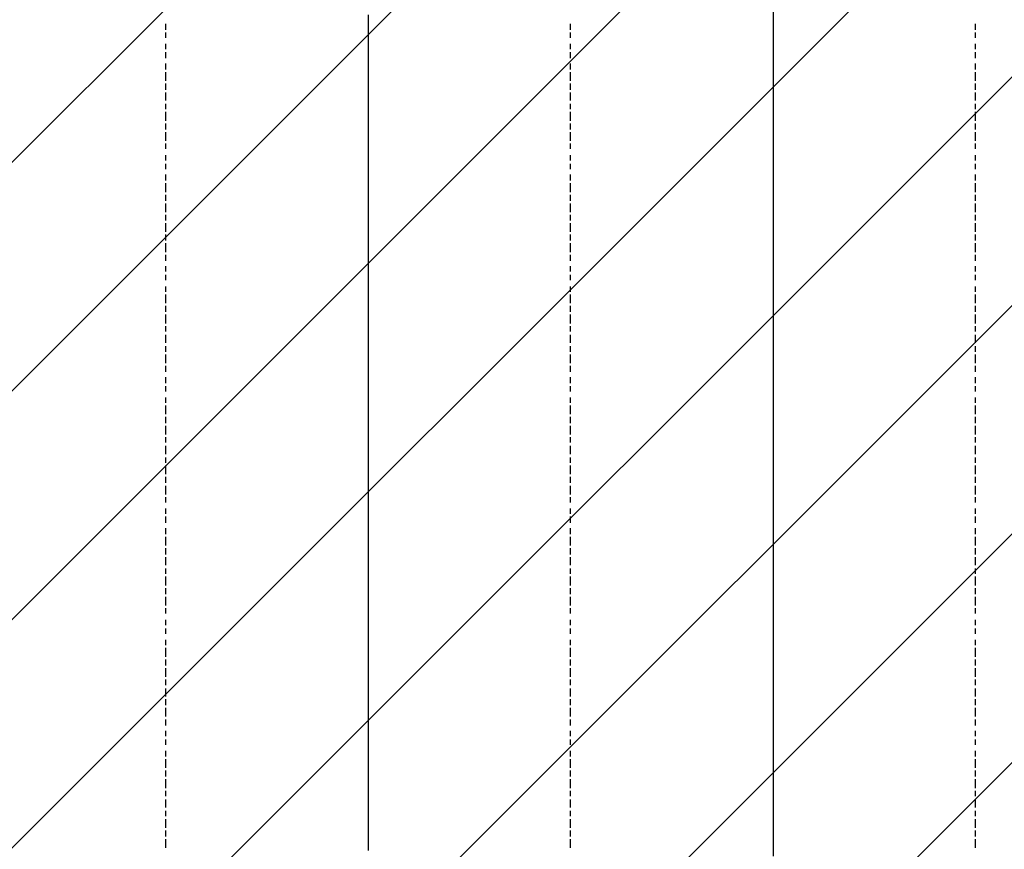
# Model space of a CAD drawing. Extents: x 997 to 109698, y 921 to 94021.
# Tile 107 of 256: x 23926 to 25388, y 13298 to 14530. Entities that reach past the tile are written whole.
import ezdxf

# ---------------------------------------------------------------- set-up
doc = ezdxf.new("R2010")
doc.units = 0
doc.header["$MEASUREMENT"] = 0
doc.layers.add('12', color=7, linetype='CONTINUOUS')
doc.layers.add('28', color=7, linetype='CONTINUOUS')

msp = doc.modelspace()

# ---------------------------------------------------------------- linework, layer by layer
at = {"layer": '12', "color": 1}
for p, q in [((24443.601607, 14536.953237), (24443.601607, 14523.953237)), ((25044.601607, 14540.953237), (25044.601607, 14527.953237)), ((24443.601607, 14523.953237), (24443.601607, 14514.953237)), ((24443.601607, 14514.953237), (24443.601607, 14506.953237)), ((25044.601607, 14527.953237), (25044.601607, 14519.953237)), ((25044.601607, 14519.953237), (25044.601607, 14506.953237)), ((24443.601607, 14506.953237), (24443.601607, 14493.953237)), ((25044.601607, 14506.953237), (25044.601607, 14497.953237)), ((24443.601607, 14493.953237), (24443.601607, 14485.953237)), ((24443.601607, 14485.953237), (24443.601607, 14476.953237)), ((25044.601607, 14497.953237), (25044.601607, 14489.953237)), ((25044.601607, 14489.953237), (25044.601607, 14476.953237)), ((24443.601607, 14476.953237), (24443.601607, 14464.953237)), ((25044.601607, 14476.953237), (25044.601607, 14468.953237)), ((24443.601607, 14464.953237), (24443.601607, 14455.953237)), ((25044.601607, 14468.953237), (25044.601607, 14459.953237)), ((25044.601607, 14459.953237), (25044.601607, 14447.953237)), ((24443.601607, 14455.953237), (24443.601607, 14447.953237)), ((24443.601607, 14447.953237), (24443.601607, 14434.953237)), ((25044.601607, 14447.953237), (25044.601607, 14438.953237)), ((24443.601607, 14434.953237), (24443.601607, 14425.953237)), ((25044.601607, 14438.953237), (25044.601607, 14430.953237)), ((25044.601607, 14430.953237), (25044.601607, 14417.953237)), ((24443.601607, 14425.953237), (24443.601607, 14417.953237)), ((24443.601607, 14417.953237), (24443.601607, 14404.953237)), ((25044.601607, 14417.953237), (25044.601607, 14409.953237)), ((24443.601607, 14404.953237), (24443.601607, 14396.953237)), ((25044.601607, 14409.953237), (25044.601607, 14396.953237)), ((24443.601607, 14396.953237), (24443.601607, 14383.953237)), ((24443.601607, 14383.953237), (24443.601607, 14375.953237)), ((25044.601607, 14396.953237), (25044.601607, 14387.953237)), ((25044.601607, 14387.953237), (25044.601607, 14379.953237)), ((24443.601607, 14375.953237), (24443.601607, 14366.953237)), ((25044.601607, 14379.953237), (25044.601607, 14366.953237)), ((24443.601607, 14366.953237), (24443.601607, 14354.953237)), ((24443.601607, 14354.953237), (24443.601607, 14345.953237)), ((25044.601607, 14366.953237), (25044.601607, 14358.953237)), ((25044.601607, 14358.953237), (25044.601607, 14349.953237)), ((24443.601607, 14345.953237), (24443.601607, 14337.953237)), ((25044.601607, 14349.953237), (25044.601607, 14337.953237)), ((24443.601607, 14337.953237), (24443.601607, 14324.953237)), ((24443.601607, 14324.953237), (24443.601607, 14315.953237)), ((25044.601607, 14337.953237), (25044.601607, 14328.953237)), ((25044.601607, 14328.953237), (25044.601607, 14320.953237)), ((24443.601607, 14315.953237), (24443.601607, 14307.953237)), ((25044.601607, 14320.953237), (25044.601607, 14307.953237)), ((24443.601607, 14307.953237), (24443.601607, 14294.953237)), ((25044.601607, 14307.953237), (25044.601607, 14299.953237)), ((25044.601607, 14299.953237), (25044.601607, 14290.953237)), ((24443.601607, 14294.953237), (24443.601607, 14286.953237)), ((24443.601607, 14286.953237), (24443.601607, 14273.953237)), ((25044.601607, 14290.953237), (25044.601607, 14277.953237)), ((24443.601607, 14273.953237), (24443.601607, 14265.953237)), ((25044.601607, 14277.953237), (25044.601607, 14269.953237)), ((25044.601607, 14269.953237), (25044.601607, 14256.953237)), ((24443.601607, 14265.953237), (24443.601607, 14256.953237)), ((24443.601607, 14256.953237), (24443.601607, 14243.953237)), ((25044.601607, 14256.953237), (25044.601607, 14248.953237)), ((24443.601607, 14243.953237), (24443.601607, 14235.953237)), ((25044.601607, 14248.953237), (25044.601607, 14239.953237)), ((25044.601607, 14239.953237), (25044.601607, 14227.953237)), ((24443.601607, 14235.953237), (24443.601607, 14227.953237)), ((24443.601607, 14227.953237), (24443.601607, 14214.953237)), ((25044.601607, 14227.953237), (25044.601607, 14218.953237)), ((24443.601607, 14214.953237), (24443.601607, 14205.953237)), ((25044.601607, 14218.953237), (25044.601607, 14210.953237)), ((25044.601607, 14210.953237), (25044.601607, 14197.953237)), ((24443.601607, 14205.953237), (24443.601607, 14197.953237)), ((24443.601607, 14197.953237), (24443.601607, 14184.953237)), ((25044.601607, 14197.953237), (25044.601607, 14188.953237)), ((24443.601607, 14184.953237), (24443.601607, 14176.953237)), ((25044.601607, 14188.953237), (25044.601607, 14180.953237)), ((25044.601607, 14180.953237), (25044.601607, 14167.953237)), ((24443.601607, 14176.953237), (24443.601607, 14163.953237)), ((24443.601607, 14163.953237), (24443.601607, 14155.953237)), ((25044.601607, 14167.953237), (25044.601607, 14159.953237)), ((24443.601607, 14155.953237), (24443.601607, 14146.953237)), ((25044.601607, 14159.953237), (25044.601607, 14146.953237)), ((24443.601607, 14146.953237), (24443.601607, 14133.953237)), ((25044.601607, 14146.953237), (25044.601607, 14138.953237)), ((25044.601607, 14138.953237), (25044.601607, 14129.953237)), ((24443.601607, 14133.953237), (24443.601607, 14125.953237)), ((24443.601607, 14125.953237), (24443.601607, 14116.953237)), ((25044.601607, 14129.953237), (25044.601607, 14116.953237)), ((24443.601607, 14116.953237), (24443.601607, 14104.953237)), ((25044.601607, 14116.953237), (25044.601607, 14108.953237)), ((25044.601607, 14108.953237), (25044.601607, 14100.953237)), ((24443.601607, 14104.953237), (24443.601607, 14095.953237)), ((24443.601607, 14095.953237), (24443.601607, 14087.953237)), ((25044.601607, 14100.953237), (25044.601607, 14087.953237)), ((24443.601607, 14087.953237), (24443.601607, 14074.953237)), ((25044.601607, 14087.953237), (25044.601607, 14078.953237)), ((25044.601607, 14078.953237), (25044.601607, 14070.953237)), ((24443.601607, 14074.953237), (24443.601607, 14066.953237)), ((24443.601607, 14066.953237), (24443.601607, 14053.953237)), ((25044.601607, 14070.953237), (25044.601607, 14057.953237)), ((24443.601607, 14053.953237), (24443.601607, 14044.953237)), ((25044.601607, 14057.953237), (25044.601607, 14049.953237)), ((25044.601607, 14049.953237), (25044.601607, 14036.953237)), ((24443.601607, 14044.953237), (24443.601607, 14036.953237)), ((24443.601607, 14036.953237), (24443.601607, 14023.953237)), ((25044.601607, 14036.953237), (25044.601607, 14028.953237)), ((24443.601607, 14023.953237), (24443.601607, 14015.953237)), ((25044.601607, 14028.953237), (25044.601607, 14019.953237)), ((25044.601607, 14019.953237), (25044.601607, 14006.953237)), ((24443.601607, 14015.953237), (24443.601607, 14006.953237)), ((24443.601607, 14006.953237), (24443.601607, 13994.953237)), ((25044.601607, 14006.953237), (25044.601607, 13998.953237)), ((24443.601607, 13994.953237), (24443.601607, 13985.953237)), ((25044.601607, 13998.953237), (25044.601607, 13989.953237)), ((25044.601607, 13989.953237), (25044.601607, 13977.953237)), ((24443.601607, 13985.953237), (24443.601607, 13977.953237)), ((24443.601607, 13977.953237), (24443.601607, 13964.953237)), ((25044.601607, 13977.953237), (25044.601607, 13968.953237)), ((24443.601607, 13964.953237), (24443.601607, 13956.953237)), ((25044.601607, 13968.953237), (25044.601607, 13960.953237)), ((25044.601607, 13960.953237), (25044.601607, 13947.953237)), ((24443.601607, 13956.953237), (24443.601607, 13943.953237)), ((25044.601607, 13947.953237), (25044.601607, 13939.953237)), ((24443.601607, 13943.953237), (24443.601607, 13934.953237)), ((24443.601607, 13934.953237), (24443.601607, 13926.953237)), ((25044.601607, 13939.953237), (25044.601607, 13926.953237)), ((24443.601607, 13926.953237), (24443.601607, 13913.953237)), ((25044.601607, 13926.953237), (25044.601607, 13917.953237)), ((25044.601607, 13917.953237), (25044.601607, 13909.953237)), ((24443.601607, 13913.953237), (24443.601607, 13905.953237)), ((24443.601607, 13905.953237), (24443.601607, 13896.953237)), ((25044.601607, 13909.953237), (25044.601607, 13896.953237)), ((24443.601607, 13896.953237), (24443.601607, 13884.953237)), ((25044.601607, 13896.953237), (25044.601607, 13888.953237)), ((25044.601607, 13888.953237), (25044.601607, 13879.953237)), ((24443.601607, 13884.953237), (24443.601607, 13875.953237)), ((24443.601607, 13875.953237), (24443.601607, 13867.953237)), ((25044.601607, 13879.953237), (25044.601607, 13867.953237)), ((24443.601607, 13867.953237), (24443.601607, 13854.953237)), ((25044.601607, 13867.953237), (25044.601607, 13858.953237)), ((25044.601607, 13858.953237), (25044.601607, 13850.953237)), ((24443.601607, 13854.953237), (24443.601607, 13846.953237)), ((24443.601607, 13846.953237), (24443.601607, 13837.953237)), ((25044.601607, 13850.953237), (25044.601607, 13837.953237)), ((24443.601607, 13837.953237), (24443.601607, 13824.953237)), ((25044.601607, 13837.953237), (25044.601607, 13829.953237)), ((25044.601607, 13829.953237), (25044.601607, 13816.953237)), ((24443.601607, 13824.953237), (24443.601607, 13816.953237)), ((24443.601607, 13816.953237), (24443.601607, 13803.953237)), ((25044.601607, 13816.953237), (25044.601607, 13807.953237)), ((24443.601607, 13803.953237), (24443.601607, 13795.953237)), ((25044.601607, 13807.953237), (25044.601607, 13799.953237)), ((25044.601607, 13799.953237), (25044.601607, 13786.953237)), ((24443.601607, 13795.953237), (24443.601607, 13786.953237)), ((24443.601607, 13786.953237), (24443.601607, 13774.953237)), ((25044.601607, 13786.953237), (25044.601607, 13778.953237)), ((24443.601607, 13774.953237), (24443.601607, 13765.953237)), ((25044.601607, 13778.953237), (25044.601607, 13769.953237)), ((25044.601607, 13769.953237), (25044.601607, 13757.953237)), ((24443.601607, 13765.953237), (24443.601607, 13757.953237)), ((24443.601607, 13757.953237), (24443.601607, 13744.953237)), ((25044.601607, 13757.953237), (25044.601607, 13748.953237)), ((24443.601607, 13744.953237), (24443.601607, 13735.953237)), ((25044.601607, 13748.953237), (25044.601607, 13740.953237)), ((25044.601607, 13740.953237), (25044.601607, 13727.953237)), ((24443.601607, 13735.953237), (24443.601607, 13727.953237)), ((24443.601607, 13727.953237), (24443.601607, 13714.953237)), ((25044.601607, 13727.953237), (25044.601607, 13719.953237)), ((24443.601607, 13714.953237), (24443.601607, 13706.953237)), ((25044.601607, 13719.953237), (25044.601607, 13710.953237)), ((25044.601607, 13710.953237), (25044.601607, 13697.953237)), ((24443.601607, 13706.953237), (24443.601607, 13693.953237)), ((25044.601607, 13697.953237), (25044.601607, 13689.953237)), ((24443.601607, 13693.953237), (24443.601607, 13685.953237)), ((24443.601607, 13685.953237), (24443.601607, 13676.953237)), ((25044.601607, 13689.953237), (25044.601607, 13676.953237)), ((24443.601607, 13676.953237), (24443.601607, 13663.953237)), ((25044.601607, 13676.953237), (25044.601607, 13668.953237)), ((25044.601607, 13668.953237), (25044.601607, 13659.953237)), ((24443.601607, 13663.953237), (24443.601607, 13655.953237)), ((24443.601607, 13655.953237), (24443.601607, 13647.953237)), ((25044.601607, 13659.953237), (25044.601607, 13647.953237)), ((24443.601607, 13647.953237), (24443.601607, 13634.953237)), ((25044.601607, 13647.953237), (25044.601607, 13638.953237)), ((25044.601607, 13638.953237), (25044.601607, 13630.953237)), ((24443.601607, 13634.953237), (24443.601607, 13625.953237)), ((24443.601607, 13625.953237), (24443.601607, 13617.953237)), ((25044.601607, 13630.953237), (25044.601607, 13617.953237)), ((24443.601607, 13617.953237), (24443.601607, 13604.953237)), ((25044.601607, 13617.953237), (25044.601607, 13608.953237)), ((25044.601607, 13608.953237), (25044.601607, 13600.953237)), ((24443.601607, 13604.953237), (24443.601607, 13596.953237)), ((24443.601607, 13596.953237), (24443.601607, 13583.953237)), ((25044.601607, 13600.953237), (25044.601607, 13587.953237)), ((24443.601607, 13583.953237), (24443.601607, 13575.953237)), ((25044.601607, 13587.953237), (25044.601607, 13579.953237)), ((25044.601607, 13579.953237), (25044.601607, 13566.953237)), ((24443.601607, 13575.953237), (24443.601607, 13566.953237)), ((24443.601607, 13566.953237), (24443.601607, 13553.953237)), ((25044.601607, 13566.953237), (25044.601607, 13558.953237)), ((24443.601607, 13553.953237), (24443.601607, 13545.953237)), ((25044.601607, 13558.953237), (25044.601607, 13549.953237)), ((25044.601607, 13549.953237), (25044.601607, 13536.953237)), ((24443.601607, 13545.953237), (24443.601607, 13536.953237)), ((24443.601607, 13536.953237), (24443.601607, 13524.953237)), ((25044.601607, 13536.953237), (25044.601607, 13528.953237)), ((24443.601607, 13524.953237), (24443.601607, 13515.953237)), ((25044.601607, 13528.953237), (25044.601607, 13520.953237)), ((25044.601607, 13520.953237), (25044.601607, 13507.953237)), ((24443.601607, 13515.953237), (24443.601607, 13507.953237)), ((24443.601607, 13507.953237), (24443.601607, 13494.953237)), ((25044.601607, 13507.953237), (25044.601607, 13498.953237)), ((24443.601607, 13494.953237), (24443.601607, 13486.953237)), ((25044.601607, 13498.953237), (25044.601607, 13490.953237)), ((24443.601607, 13486.953237), (24443.601607, 13473.953237)), ((25044.601607, 13490.953237), (25044.601607, 13477.953237)), ((25044.601607, 13477.953237), (25044.601607, 13469.953237)), ((24443.601607, 13473.953237), (24443.601607, 13465.953237)), ((24443.601607, 13465.953237), (24443.601607, 13456.953237)), ((25044.601607, 13469.953237), (25044.601607, 13456.953237)), ((24443.601607, 13456.953237), (24443.601607, 13443.953237)), ((25044.601607, 13456.953237), (25044.601607, 13448.953237)), ((25044.601607, 13448.953237), (25044.601607, 13439.953237)), ((24443.601607, 13443.953237), (24443.601607, 13435.953237)), ((24443.601607, 13435.953237), (24443.601607, 13426.953237)), ((25044.601607, 13439.953237), (25044.601607, 13426.953237)), ((24443.601607, 13426.953237), (24443.601607, 13414.953237)), ((25044.601607, 13426.953237), (25044.601607, 13418.953237)), ((25044.601607, 13418.953237), (25044.601607, 13409.953237)), ((24443.601607, 13414.953237), (24443.601607, 13405.953237)), ((24443.601607, 13405.953237), (24443.601607, 13397.953237)), ((25044.601607, 13409.953237), (25044.601607, 13397.953237)), ((24443.601607, 13397.953237), (24443.601607, 13384.953237)), ((25044.601607, 13397.953237), (25044.601607, 13388.953237)), ((24443.601607, 13384.953237), (24443.601607, 13376.953237)), ((24443.601607, 13376.953237), (24443.601607, 13363.953237)), ((25044.601607, 13388.953237), (25044.601607, 13380.953237)), ((25044.601607, 13380.953237), (25044.601607, 13367.953237)), ((24443.601607, 13363.953237), (24443.601607, 13354.953237)), ((25044.601607, 13367.953237), (25044.601607, 13359.953237)), ((25044.601607, 13359.953237), (25044.601607, 13346.953237)), ((24443.601607, 13354.953237), (24443.601607, 13346.953237)), ((24443.601607, 13346.953237), (24443.601607, 13333.953237)), ((25044.601607, 13346.953237), (25044.601607, 13338.953237)), ((24443.601607, 13333.953237), (24443.601607, 13325.953237)), ((25044.601607, 13338.953237), (25044.601607, 13329.953237)), ((24443.601607, 13325.953237), (24443.601607, 13316.953237)), ((24443.601607, 13316.953237), (24443.601607, 13304.953237)), ((25044.601607, 13329.953237), (25044.601607, 13316.953237)), ((25044.601607, 13316.953237), (25044.601607, 13308.953237)), ((24443.601607, 13304.953237), (24443.601607, 13295.953237)), ((25044.601607, 13308.953237), (25044.601607, 13299.953237)), ((25044.601607, 13299.953237), (25044.601607, 13287.953237))]:
    msp.add_line(p, q, dxfattribs=at)
at = {"layer": '12', "color": 5}
for p, q in [((24142.601607, 14523.953237), (24142.601607, 14514.953237)), ((24743.601607, 14523.953237), (24743.601607, 14514.953237)), ((25344.601607, 14523.953237), (25344.601607, 14514.953237)), ((24142.601607, 14510.953237), (24142.601607, 14502.953237)), ((24743.601607, 14510.953237), (24743.601607, 14502.953237)), ((25344.601607, 14510.953237), (25344.601607, 14502.953237)), ((24142.601607, 14493.953237), (24142.601607, 14485.953237)), ((24743.601607, 14493.953237), (24743.601607, 14485.953237)), ((25344.601607, 14493.953237), (25344.601607, 14485.953237)), ((24142.601607, 14481.953237), (24142.601607, 14472.953237)), ((24743.601607, 14481.953237), (24743.601607, 14472.953237)), ((25344.601607, 14481.953237), (25344.601607, 14472.953237)), ((24142.601607, 14464.953237), (24142.601607, 14455.953237)), ((24743.601607, 14464.953237), (24743.601607, 14455.953237)), ((25344.601607, 14464.953237), (25344.601607, 14455.953237)), ((24142.601607, 14451.953237), (24142.601607, 14438.953237)), ((24743.601607, 14451.953237), (24743.601607, 14438.953237)), ((25344.601607, 14451.953237), (25344.601607, 14438.953237)), ((24142.601607, 14434.953237), (24142.601607, 14425.953237)), ((24743.601607, 14434.953237), (24743.601607, 14425.953237)), ((25344.601607, 14434.953237), (25344.601607, 14425.953237)), ((24142.601607, 14421.953237), (24142.601607, 14409.953237)), ((24743.601607, 14421.953237), (24743.601607, 14409.953237)), ((25344.601607, 14421.953237), (25344.601607, 14409.953237)), ((24142.601607, 14404.953237), (24142.601607, 14396.953237)), ((24743.601607, 14404.953237), (24743.601607, 14396.953237)), ((25344.601607, 14404.953237), (25344.601607, 14396.953237)), ((24142.601607, 14392.953237), (24142.601607, 14379.953237)), ((24743.601607, 14392.953237), (24743.601607, 14379.953237)), ((25344.601607, 14392.953237), (25344.601607, 14379.953237)), ((24142.601607, 14375.953237), (24142.601607, 14366.953237)), ((24743.601607, 14375.953237), (24743.601607, 14366.953237)), ((25344.601607, 14375.953237), (25344.601607, 14366.953237)), ((24142.601607, 14362.953237), (24142.601607, 14349.953237)), ((24743.601607, 14362.953237), (24743.601607, 14349.953237)), ((25344.601607, 14362.953237), (25344.601607, 14349.953237)), ((24142.601607, 14345.953237), (24142.601607, 14337.953237)), ((24743.601607, 14345.953237), (24743.601607, 14337.953237)), ((25344.601607, 14345.953237), (25344.601607, 14337.953237)), ((24142.601607, 14328.953237), (24142.601607, 14320.953237)), ((24743.601607, 14328.953237), (24743.601607, 14320.953237)), ((25344.601607, 14328.953237), (25344.601607, 14320.953237)), ((24142.601607, 14315.953237), (24142.601607, 14307.953237)), ((24743.601607, 14315.953237), (24743.601607, 14307.953237)), ((25344.601607, 14315.953237), (25344.601607, 14307.953237)), ((24142.601607, 14299.953237), (24142.601607, 14290.953237)), ((24743.601607, 14299.953237), (24743.601607, 14290.953237)), ((25344.601607, 14299.953237), (25344.601607, 14290.953237)), ((24142.601607, 14286.953237), (24142.601607, 14273.953237)), ((24743.601607, 14286.953237), (24743.601607, 14273.953237)), ((25344.601607, 14286.953237), (25344.601607, 14273.953237)), ((24142.601607, 14269.953237), (24142.601607, 14260.953237)), ((24743.601607, 14269.953237), (24743.601607, 14260.953237)), ((25344.601607, 14269.953237), (25344.601607, 14260.953237)), ((24142.601607, 14256.953237), (24142.601607, 14243.953237)), ((24743.601607, 14256.953237), (24743.601607, 14243.953237)), ((25344.601607, 14256.953237), (25344.601607, 14243.953237)), ((24142.601607, 14239.953237), (24142.601607, 14231.953237)), ((24743.601607, 14239.953237), (24743.601607, 14231.953237)), ((25344.601607, 14239.953237), (25344.601607, 14231.953237)), ((24142.601607, 14227.953237), (24142.601607, 14214.953237)), ((24743.601607, 14227.953237), (24743.601607, 14214.953237)), ((25344.601607, 14227.953237), (25344.601607, 14214.953237)), ((24142.601607, 14210.953237), (24142.601607, 14201.953237)), ((24743.601607, 14210.953237), (24743.601607, 14201.953237)), ((25344.601607, 14210.953237), (25344.601607, 14201.953237)), ((24142.601607, 14197.953237), (24142.601607, 14184.953237)), ((24743.601607, 14197.953237), (24743.601607, 14184.953237)), ((25344.601607, 14197.953237), (25344.601607, 14184.953237)), ((24142.601607, 14180.953237), (24142.601607, 14171.953237)), ((24743.601607, 14180.953237), (24743.601607, 14171.953237)), ((25344.601607, 14180.953237), (25344.601607, 14171.953237)), ((24142.601607, 14163.953237), (24142.601607, 14155.953237)), ((24743.601607, 14163.953237), (24743.601607, 14155.953237)), ((25344.601607, 14163.953237), (25344.601607, 14155.953237)), ((24142.601607, 14150.953237), (24142.601607, 14142.953237)), ((24743.601607, 14150.953237), (24743.601607, 14142.953237)), ((25344.601607, 14150.953237), (25344.601607, 14142.953237)), ((24142.601607, 14133.953237), (24142.601607, 14125.953237)), ((24142.601607, 14121.953237), (24142.601607, 14108.953237)), ((24743.601607, 14133.953237), (24743.601607, 14125.953237)), ((24743.601607, 14121.953237), (24743.601607, 14108.953237)), ((25344.601607, 14133.953237), (25344.601607, 14125.953237)), ((25344.601607, 14121.953237), (25344.601607, 14108.953237)), ((24142.601607, 14104.953237), (24142.601607, 14095.953237)), ((24142.601607, 14091.953237), (24142.601607, 14078.953237)), ((24743.601607, 14104.953237), (24743.601607, 14095.953237)), ((24743.601607, 14091.953237), (24743.601607, 14078.953237)), ((25344.601607, 14104.953237), (25344.601607, 14095.953237)), ((25344.601607, 14091.953237), (25344.601607, 14078.953237)), ((24142.601607, 14074.953237), (24142.601607, 14066.953237)), ((24142.601607, 14061.953237), (24142.601607, 14049.953237)), ((24743.601607, 14074.953237), (24743.601607, 14066.953237)), ((24743.601607, 14061.953237), (24743.601607, 14049.953237)), ((25344.601607, 14074.953237), (25344.601607, 14066.953237)), ((25344.601607, 14061.953237), (25344.601607, 14049.953237)), ((24142.601607, 14044.953237), (24142.601607, 14036.953237)), ((24142.601607, 14032.953237), (24142.601607, 14019.953237)), ((24743.601607, 14044.953237), (24743.601607, 14036.953237)), ((24743.601607, 14032.953237), (24743.601607, 14019.953237)), ((25344.601607, 14044.953237), (25344.601607, 14036.953237)), ((25344.601607, 14032.953237), (25344.601607, 14019.953237)), ((24142.601607, 14015.953237), (24142.601607, 14006.953237)), ((24743.601607, 14015.953237), (24743.601607, 14006.953237)), ((25344.601607, 14015.953237), (25344.601607, 14006.953237)), ((24142.601607, 13998.953237), (24142.601607, 13989.953237)), ((24743.601607, 13998.953237), (24743.601607, 13989.953237)), ((25344.601607, 13998.953237), (25344.601607, 13989.953237)), ((24142.601607, 13985.953237), (24142.601607, 13977.953237)), ((24743.601607, 13985.953237), (24743.601607, 13977.953237)), ((25344.601607, 13985.953237), (25344.601607, 13977.953237)), ((24142.601607, 13968.953237), (24142.601607, 13960.953237)), ((24743.601607, 13968.953237), (24743.601607, 13960.953237)), ((25344.601607, 13968.953237), (25344.601607, 13960.953237)), ((24142.601607, 13956.953237), (24142.601607, 13943.953237)), ((24743.601607, 13956.953237), (24743.601607, 13943.953237)), ((25344.601607, 13956.953237), (25344.601607, 13943.953237)), ((24142.601607, 13939.953237), (24142.601607, 13930.953237)), ((24743.601607, 13939.953237), (24743.601607, 13930.953237)), ((25344.601607, 13939.953237), (25344.601607, 13930.953237)), ((24142.601607, 13926.953237), (24142.601607, 13913.953237)), ((24743.601607, 13926.953237), (24743.601607, 13913.953237)), ((25344.601607, 13926.953237), (25344.601607, 13913.953237)), ((24142.601607, 13909.953237), (24142.601607, 13901.953237)), ((24743.601607, 13909.953237), (24743.601607, 13901.953237)), ((25344.601607, 13909.953237), (25344.601607, 13901.953237)), ((24142.601607, 13896.953237), (24142.601607, 13884.953237)), ((24743.601607, 13896.953237), (24743.601607, 13884.953237)), ((25344.601607, 13896.953237), (25344.601607, 13884.953237)), ((24142.601607, 13879.953237), (24142.601607, 13871.953237)), ((24743.601607, 13879.953237), (24743.601607, 13871.953237)), ((25344.601607, 13879.953237), (25344.601607, 13871.953237)), ((24142.601607, 13867.953237), (24142.601607, 13854.953237)), ((24743.601607, 13867.953237), (24743.601607, 13854.953237)), ((25344.601607, 13867.953237), (25344.601607, 13854.953237)), ((24142.601607, 13850.953237), (24142.601607, 13841.953237)), ((24743.601607, 13850.953237), (24743.601607, 13841.953237)), ((25344.601607, 13850.953237), (25344.601607, 13841.953237)), ((24142.601607, 13837.953237), (24142.601607, 13824.953237)), ((24743.601607, 13837.953237), (24743.601607, 13824.953237)), ((25344.601607, 13837.953237), (25344.601607, 13824.953237)), ((24142.601607, 13820.953237), (24142.601607, 13812.953237)), ((24743.601607, 13820.953237), (24743.601607, 13812.953237)), ((25344.601607, 13820.953237), (25344.601607, 13812.953237)), ((24142.601607, 13803.953237), (24142.601607, 13795.953237)), ((24743.601607, 13803.953237), (24743.601607, 13795.953237)), ((25344.601607, 13803.953237), (25344.601607, 13795.953237)), ((24142.601607, 13791.953237), (24142.601607, 13782.953237)), ((24743.601607, 13791.953237), (24743.601607, 13782.953237)), ((25344.601607, 13791.953237), (25344.601607, 13782.953237)), ((24142.601607, 13774.953237), (24142.601607, 13765.953237)), ((24743.601607, 13774.953237), (24743.601607, 13765.953237)), ((25344.601607, 13774.953237), (25344.601607, 13765.953237)), ((24142.601607, 13761.953237), (24142.601607, 13748.953237)), ((24743.601607, 13761.953237), (24743.601607, 13748.953237)), ((25344.601607, 13761.953237), (25344.601607, 13748.953237)), ((24142.601607, 13744.953237), (24142.601607, 13735.953237)), ((24743.601607, 13744.953237), (24743.601607, 13735.953237)), ((25344.601607, 13744.953237), (25344.601607, 13735.953237)), ((24142.601607, 13731.953237), (24142.601607, 13719.953237)), ((24743.601607, 13731.953237), (24743.601607, 13719.953237)), ((25344.601607, 13731.953237), (25344.601607, 13719.953237)), ((24142.601607, 13714.953237), (24142.601607, 13706.953237)), ((24743.601607, 13714.953237), (24743.601607, 13706.953237)), ((25344.601607, 13714.953237), (25344.601607, 13706.953237)), ((24142.601607, 13702.953237), (24142.601607, 13689.953237)), ((24743.601607, 13702.953237), (24743.601607, 13689.953237)), ((25344.601607, 13702.953237), (25344.601607, 13689.953237)), ((24142.601607, 13685.953237), (24142.601607, 13676.953237)), ((24743.601607, 13685.953237), (24743.601607, 13676.953237)), ((25344.601607, 13685.953237), (25344.601607, 13676.953237)), ((24142.601607, 13672.953237), (24142.601607, 13659.953237)), ((24743.601607, 13672.953237), (24743.601607, 13659.953237)), ((25344.601607, 13672.953237), (25344.601607, 13659.953237)), ((24142.601607, 13655.953237), (24142.601607, 13647.953237)), ((24743.601607, 13655.953237), (24743.601607, 13647.953237)), ((25344.601607, 13655.953237), (25344.601607, 13647.953237)), ((24142.601607, 13638.953237), (24142.601607, 13630.953237)), ((24743.601607, 13638.953237), (24743.601607, 13630.953237)), ((25344.601607, 13638.953237), (25344.601607, 13630.953237)), ((24142.601607, 13625.953237), (24142.601607, 13617.953237)), ((24743.601607, 13625.953237), (24743.601607, 13617.953237)), ((25344.601607, 13625.953237), (25344.601607, 13617.953237)), ((24142.601607, 13608.953237), (24142.601607, 13600.953237)), ((24743.601607, 13608.953237), (24743.601607, 13600.953237)), ((25344.601607, 13608.953237), (25344.601607, 13600.953237)), ((24142.601607, 13596.953237), (24142.601607, 13583.953237)), ((24743.601607, 13596.953237), (24743.601607, 13583.953237)), ((25344.601607, 13596.953237), (25344.601607, 13583.953237)), ((24142.601607, 13579.953237), (24142.601607, 13570.953237)), ((24743.601607, 13579.953237), (24743.601607, 13570.953237)), ((25344.601607, 13579.953237), (25344.601607, 13570.953237)), ((24142.601607, 13566.953237), (24142.601607, 13553.953237)), ((24743.601607, 13566.953237), (24743.601607, 13553.953237)), ((25344.601607, 13566.953237), (25344.601607, 13553.953237)), ((24142.601607, 13549.953237), (24142.601607, 13541.953237)), ((24743.601607, 13549.953237), (24743.601607, 13541.953237)), ((25344.601607, 13549.953237), (25344.601607, 13541.953237)), ((24142.601607, 13536.953237), (24142.601607, 13524.953237)), ((24743.601607, 13536.953237), (24743.601607, 13524.953237)), ((25344.601607, 13536.953237), (25344.601607, 13524.953237)), ((24142.601607, 13520.953237), (24142.601607, 13511.953237)), ((24743.601607, 13520.953237), (24743.601607, 13511.953237)), ((25344.601607, 13520.953237), (25344.601607, 13511.953237)), ((24142.601607, 13507.953237), (24142.601607, 13494.953237)), ((24743.601607, 13507.953237), (24743.601607, 13494.953237)), ((25344.601607, 13507.953237), (25344.601607, 13494.953237)), ((24142.601607, 13490.953237), (24142.601607, 13481.953237)), ((24743.601607, 13490.953237), (24743.601607, 13481.953237)), ((25344.601607, 13490.953237), (25344.601607, 13481.953237)), ((24142.601607, 13473.953237), (24142.601607, 13465.953237)), ((24743.601607, 13473.953237), (24743.601607, 13465.953237)), ((25344.601607, 13473.953237), (25344.601607, 13465.953237)), ((24142.601607, 13460.953237), (24142.601607, 13452.953237)), ((24743.601607, 13460.953237), (24743.601607, 13452.953237)), ((25344.601607, 13460.953237), (25344.601607, 13452.953237)), ((24142.601607, 13443.953237), (24142.601607, 13435.953237)), ((24743.601607, 13443.953237), (24743.601607, 13435.953237)), ((25344.601607, 13443.953237), (25344.601607, 13435.953237)), ((24142.601607, 13431.953237), (24142.601607, 13418.953237)), ((24743.601607, 13431.953237), (24743.601607, 13418.953237)), ((25344.601607, 13431.953237), (25344.601607, 13418.953237)), ((24142.601607, 13414.953237), (24142.601607, 13405.953237)), ((24743.601607, 13414.953237), (24743.601607, 13405.953237)), ((25344.601607, 13414.953237), (25344.601607, 13405.953237)), ((24142.601607, 13401.953237), (24142.601607, 13388.953237)), ((24743.601607, 13401.953237), (24743.601607, 13388.953237)), ((25344.601607, 13401.953237), (25344.601607, 13388.953237)), ((24142.601607, 13384.953237), (24142.601607, 13376.953237)), ((24743.601607, 13384.953237), (24743.601607, 13376.953237)), ((25344.601607, 13384.953237), (25344.601607, 13376.953237)), ((24142.601607, 13371.953237), (24142.601607, 13359.953237)), ((24743.601607, 13371.953237), (24743.601607, 13359.953237)), ((25344.601607, 13371.953237), (25344.601607, 13359.953237)), ((24142.601607, 13354.953237), (24142.601607, 13346.953237)), ((24743.601607, 13354.953237), (24743.601607, 13346.953237)), ((25344.601607, 13354.953237), (25344.601607, 13346.953237)), ((24142.601607, 13342.953237), (24142.601607, 13329.953237)), ((24743.601607, 13342.953237), (24743.601607, 13329.953237)), ((25344.601607, 13342.953237), (25344.601607, 13329.953237)), ((24142.601607, 13325.953237), (24142.601607, 13316.953237)), ((24743.601607, 13325.953237), (24743.601607, 13316.953237)), ((25344.601607, 13325.953237), (25344.601607, 13316.953237)), ((24142.601607, 13312.953237), (24142.601607, 13299.953237)), ((24743.601607, 13312.953237), (24743.601607, 13299.953237)), ((25344.601607, 13312.953237), (25344.601607, 13299.953237))]:
    msp.add_line(p, q, dxfattribs=at)
at = {"layer": '28', "color": 2}
for p, q in [((22097.636205, 12500.918575), (29097.636205, 19500.918575)), ((22097.636205, 12161.50732), (29097.636205, 19161.50732)), ((22097.636205, 11822.096065), (29311.574903, 19036.034763)), ((22097.636205, 11482.68481), (29497.636205, 18882.68481)), ((22097.636205, 11143.273555), (29497.636205, 18543.273555)), ((16797.746869, 5503.972964), (29497.636205, 18203.8623)), ((16797.746869, 5164.561709), (29497.636205, 17864.451046)), ((16797.746869, 4825.150454), (29497.636205, 17525.039791))]:
    msp.add_line(p, q, dxfattribs=at)

doc.saveas('drawing.dxf')
